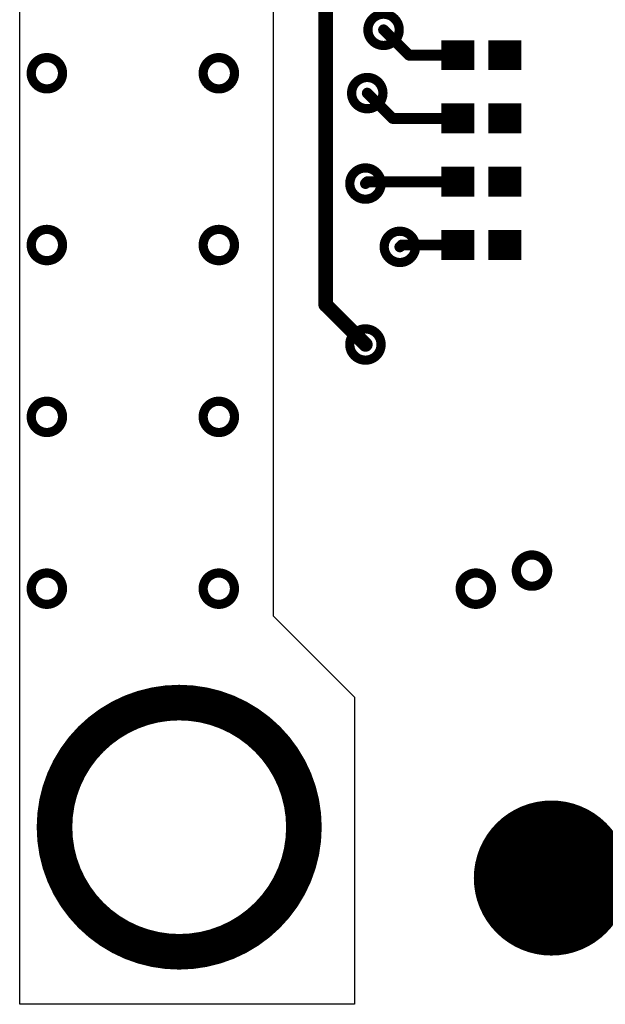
# Model space of a CAD drawing. Extents: x 32 to 97, y 17 to 119.
# Tile 2 of 24: x 44 to 52, y 65 to 79. Entities that reach past the tile are written whole.
import ezdxf

# ---------------------------------------------------------------- set-up
doc = ezdxf.new("R2010")
doc.units = 0
doc.layers.add('TOPLAYER', color=1, linetype='CONTINUOUS')

msp = doc.modelspace()

# ---------------------------------------------------------------- linework, layer by layer
at = {"layer": 'TOPLAYER'}
for p, q in [((43.73870856, 64.87614914), (43.73870856, 112.77042216)), ((47.29477714, 80.74490073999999), (47.29477968, 70.33255428)), ((47.29477968, 70.33255428), (48.43777968, 69.18955428)), ((48.43777968, 69.18955428), (48.43777968, 64.87613898)), ((48.43777968, 64.87613898), (43.73870856, 64.87614914))]:
    msp.add_line(p, q, dxfattribs=at)
for points, const_width in [([(48.03137968, 74.70135427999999), (48.03137968, 80.26395428)], 0.2032), ([(48.84417968, 78.56215428), (49.19977968, 78.20655427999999)], 0.1524), ([(49.65580112, 78.31159851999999), (50.1158002, 78.31159851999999)], 0.20999958), ([(49.77080216, 77.99660042), (49.77080216, 78.41659958)], 0.22999954), ([(50.00079916, 77.99660042), (50.00079916, 78.41659958)], 0.22999954), ([(50.3157998, 78.31159851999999), (50.77579888, 78.31159851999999)], 0.20999958), ([(50.43080084, 77.99660042), (50.43080084, 78.41659958)], 0.22999954), ([(50.66079783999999, 77.99660042), (50.66079783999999, 78.41659958)], 0.22999954), ([(49.19977968, 78.20655427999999), (49.88578034, 78.20655427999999)], 0.1524), ([(49.65580112, 78.10160148), (50.1158002, 78.10160148)], 0.20999958), ([(50.3157998, 78.10160148), (50.77579888, 78.10160148)], 0.20999958), ([(48.61557968, 77.67315427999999), (48.97117968, 77.31755428)], 0.1524), ([(49.77080216, 77.10760042), (49.77080216, 77.52759958)], 0.22999954), ([(50.00079916, 77.10760042), (50.00079916, 77.52759958)], 0.22999954), ([(50.43080084, 77.10760042), (50.43080084, 77.52759958)], 0.22999954), ([(50.66079783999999, 77.10760042), (50.66079783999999, 77.52759958)], 0.22999954), ([(49.65580112, 77.42259852), (50.1158002, 77.42259852)], 0.20999958), ([(50.3157998, 77.42259852), (50.77579888, 77.42259852)], 0.20999958), ([(48.97117968, 77.31755428), (49.88578034, 77.31755428)], 0.1524), ([(49.65580112, 77.21260147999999), (50.1158002, 77.21260147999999)], 0.20999958), ([(50.3157998, 77.21260147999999), (50.77579888, 77.21260147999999)], 0.20999958), ([(49.77080216, 76.21860042), (49.77080216, 76.63859957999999)], 0.22999954), ([(50.00079916, 76.21860042), (50.00079916, 76.63859957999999)], 0.22999954), ([(50.43080084, 76.21860042), (50.43080084, 76.63859957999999)], 0.22999954), ([(50.66079783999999, 76.21860042), (50.66079783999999, 76.63859957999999)], 0.22999954), ([(49.65580112, 76.53359852), (50.1158002, 76.53359852)], 0.20999958), ([(50.3157998, 76.53359852), (50.77579888, 76.53359852)], 0.20999958), ([(48.59017968, 76.40315428), (48.61557968, 76.42855428)], 0.1524), ([(48.61557968, 76.42855428), (49.88578034, 76.42855428)], 0.1524), ([(49.65580112, 76.32360148), (50.1158002, 76.32360148)], 0.20999958), ([(50.3157998, 76.32360148), (50.77579888, 76.32360148)], 0.20999958), ([(49.77080216, 75.32960041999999), (49.77080216, 75.74959958)], 0.22999954), ([(50.00079916, 75.32960041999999), (50.00079916, 75.74959958)], 0.22999954), ([(50.43080084, 75.32960041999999), (50.43080084, 75.74959958)], 0.22999954), ([(50.66079783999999, 75.32960041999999), (50.66079783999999, 75.74959958)], 0.22999954), ([(49.65580112, 75.64459852), (50.1158002, 75.64459852)], 0.20999958), ([(50.3157998, 75.64459852), (50.77579888, 75.64459852)], 0.20999958), ([(49.07277968, 75.51415428), (49.09817967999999, 75.53955427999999)], 0.1524), ([(49.09817967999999, 75.53955427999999), (49.88578034, 75.53955427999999)], 0.1524), ([(49.65580112, 75.43460148), (50.1158002, 75.43460148)], 0.20999958), ([(50.3157998, 75.43460148), (50.77579888, 75.43460148)], 0.20999958), ([(48.03137968, 74.70135427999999), (48.59017968, 74.14255428)], 0.2032)]:
    msp.add_lwpolyline(points, dxfattribs=dict(at, const_width=const_width))
for points, const_width in [([(48.62446968, 78.56215428, 1), (49.06388968, 78.56215428, 1)], 0.12954), ([(48.80607968, 78.56215428, 1), (48.88227968, 78.56215428, 1)], 0.0762), ([(49.78080214, 78.2066, 1), (49.99079918, 78.2066, 1)], 0.20999958), ([(50.44080082, 78.2066, 1), (50.65079786, 78.2066, 1)], 0.20999958), ([(49.16167968, 78.20655427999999, 1), (49.23787968, 78.20655427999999, 1)], 0.0762), ([(49.16167968, 78.20655427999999, 1), (49.23787968, 78.20655427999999, 1)], 0.0762), ([(49.84768034, 78.20655427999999, 1), (49.92388034, 78.20655427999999, 1)], 0.0762), ([(43.90006967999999, 77.95255428, 1), (44.33948968, 77.95255428, 1)], 0.12954), ([(46.31306968, 77.95255428, 1), (46.75248968, 77.95255428, 1)], 0.12954), ([(48.39586968, 77.67315427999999, 1), (48.83528968, 77.67315427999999, 1)], 0.12954), ([(48.57747968, 77.67315427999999, 1), (48.65367968, 77.67315427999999, 1)], 0.0762), ([(49.78080214, 77.3176, 1), (49.99079918, 77.3176, 1)], 0.20999958), ([(50.44080082, 77.3176, 1), (50.65079786, 77.3176, 1)], 0.20999958), ([(48.93307968, 77.31755428, 1), (49.00927968, 77.31755428, 1)], 0.0762), ([(48.93307968, 77.31755428, 1), (49.00927968, 77.31755428, 1)], 0.0762), ([(49.84768034, 77.31755428, 1), (49.92388034, 77.31755428, 1)], 0.0762), ([(48.37046968, 76.40315428, 1), (48.80988968, 76.40315428, 1)], 0.12954), ([(49.78080214, 76.42859999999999, 1), (49.99079918, 76.42859999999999, 1)], 0.20999958), ([(50.44080082, 76.42859999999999, 1), (50.65079786, 76.42859999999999, 1)], 0.20999958), ([(48.55207968, 76.40315428, 1), (48.62827968, 76.40315428, 1)], 0.0762), ([(48.57747968, 76.42855428, 1), (48.65367968, 76.42855428, 1)], 0.0762), ([(48.57747968, 76.42855428, 1), (48.65367968, 76.42855428, 1)], 0.0762), ([(49.84768034, 76.42855428, 1), (49.92388034, 76.42855428, 1)], 0.0762), ([(43.90006967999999, 75.53955427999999, 1), (44.33948968, 75.53955427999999, 1)], 0.12954), ([(46.31306968, 75.53955427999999, 1), (46.75248968, 75.53955427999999, 1)], 0.12954), ([(48.85306968, 75.51415428, 1), (49.29248968, 75.51415428, 1)], 0.12954), ([(49.78080214, 75.5396, 1), (49.99079918, 75.5396, 1)], 0.20999958), ([(50.44080082, 75.5396, 1), (50.65079786, 75.5396, 1)], 0.20999958), ([(49.03467968, 75.51415428, 1), (49.11087968, 75.51415428, 1)], 0.0762), ([(49.06007967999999, 75.53955427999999, 1), (49.13627967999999, 75.53955427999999, 1)], 0.0762), ([(49.06007967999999, 75.53955427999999, 1), (49.13627967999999, 75.53955427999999, 1)], 0.0762), ([(49.84768034, 75.53955427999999, 1), (49.92388034, 75.53955427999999, 1)], 0.0762), ([(47.98057968, 74.70135427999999, 1), (48.08217968, 74.70135427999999, 1)], 0.1016), ([(47.98057968, 74.70135427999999, 1), (48.08217968, 74.70135427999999, 1)], 0.1016), ([(48.37046968, 74.14255428, 1), (48.80988968, 74.14255428, 1)], 0.12954), ([(48.53937968, 74.14255428, 1), (48.64097967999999, 74.14255428, 1)], 0.1016), ([(43.90006967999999, 73.12655428, 1), (44.33948968, 73.12655428, 1)], 0.12954), ([(46.31306968, 73.12655428, 1), (46.75248968, 73.12655428, 1)], 0.12954), ([(50.70726968, 70.96755428, 1), (51.14668967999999, 70.96755428, 1)], 0.12954), ([(43.90006967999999, 70.71355428, 1), (44.33948968, 70.71355428, 1)], 0.12954), ([(46.31306968, 70.71355428, 1), (46.75248968, 70.71355428, 1)], 0.12954), ([(49.91986968, 70.71355428, 1), (50.35928968, 70.71355428, 1)], 0.12954), ([(44.22677972, 67.36355336, 1), (47.7267778, 67.36355336, 1)], 0.499999), ([(51.69979499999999, 66.64959999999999, 1), (50.699797, 66.64959999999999, 1)], 1.17780054), ([(50.4053475, 66.64959999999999, 1), (50.9942465, 66.64959999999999, 1)], 0.588899), ([(51.4053455, 66.64959999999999, 1), (51.9942445, 66.64959999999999, 1)], 0.588899), ([(50.9497965, 66.64959999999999, 1), (51.4497955, 66.64959999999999, 1)], 0.499999)]:
    msp.add_lwpolyline(points, format="xyb", close=True, dxfattribs=dict(at, const_width=const_width))

doc.saveas('drawing.dxf')
